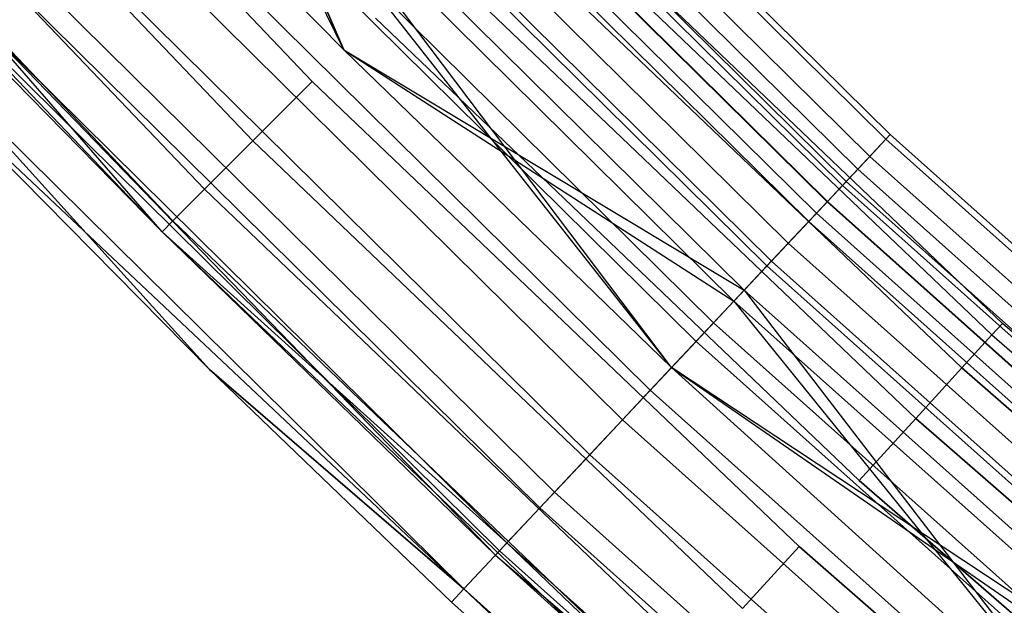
# Model space of a CAD drawing. Extents: x -176 to 176, y -176 to 176.
# Tile 30 of 208: x -82.42 to -74.76, y -84.22 to -79.67. Entities that reach past the tile are written whole.
import ezdxf

# ---------------------------------------------------------------- set-up
doc = ezdxf.new("R2010")
doc.units = 0
doc.header["$LTSCALE"] = 25.4
doc.layers.get('0').update_dxf_attribs({"linetype": 'CONTINUOUS'})

# ---------------------------------------------------------------- blocks, each defined once
blk = doc.blocks.new('BIURKOWA_B_STL')
at = {"color": 0}
for p, q in [((-83.7647, -76.3616, 197.5304), (-80.1486, -80.1486, 197.5304)), ((-83.7647, -76.3616, 197.5304), (-80.1486, -80.1486, 197.5304)), ((-80.1486, -80.1486, 201.4696), (-83.7647, -76.3616, 201.4696)), ((-80.1486, -80.1486, 201.4696), (-83.7647, -76.3616, 201.4696)), ((-83.7647, -76.3616, 0.5304), (-80.1486, -80.1486, 0.5304)), ((-83.7647, -76.3616, 0.5304), (-80.1486, -80.1486, 0.5304)), ((-80.1486, -80.1486, 4.4696), (-83.7647, -76.3616, 4.4696)), ((-80.1486, -80.1486, 4.4696), (-83.7647, -76.3616, 4.4696)), ((-75.6532, -80.5625, 199.7799), (-79.6055, -76.6596, 199.7799)), ((-75.6532, -80.5625, 199.7799), (-79.6055, -76.6596, 199.7799)), ((-79.6055, -76.6596, 2.2201), (-75.6532, -80.5625, 2.2201)), ((-79.6055, -76.6596, 2.2201), (-75.6532, -80.5625, 2.2201)), ((-75.6854, -80.5967, 198.9437), (-79.6393, -76.6922, 198.9437)), ((-75.6854, -80.5967, 198.9437), (-79.6393, -76.6922, 198.9437)), ((-79.6393, -76.6922, 3.0563), (-75.6854, -80.5967, 3.0563)), ((-79.6393, -76.6922, 3.0563), (-75.6854, -80.5967, 3.0563)), ((-84.247, -76.8013, 197.7679), (-80.6102, -80.6102, 197.7679)), ((-84.247, -76.8013, 197.7679), (-80.6102, -80.6102, 197.7679)), ((-80.6102, -80.6102, 201.2321), (-84.247, -76.8013, 201.2321)), ((-80.6102, -80.6102, 201.2321), (-84.247, -76.8013, 201.2321)), ((-84.247, -76.8013, 0.7679), (-80.6102, -80.6102, 0.7679)), ((-84.247, -76.8013, 0.7679), (-80.6102, -80.6102, 0.7679)), ((-80.6102, -80.6102, 4.2321), (-84.247, -76.8013, 4.2321)), ((-80.6102, -80.6102, 4.2321), (-84.247, -76.8013, 4.2321)), ((-75.8119, -80.7315, 200.5847), (-79.7725, -76.8204, 200.5847)), ((-75.8119, -80.7315, 200.5847), (-79.7725, -76.8204, 200.5847)), ((-79.7725, -76.8204, 1.4153), (-75.8119, -80.7315, 1.4153)), ((-79.7725, -76.8204, 1.4153), (-75.8119, -80.7315, 1.4153)), ((-75.9048, -80.8304, 198.1699), (-79.8702, -76.9145, 198.1699)), ((-75.9048, -80.8304, 198.1699), (-79.8702, -76.9145, 198.1699)), ((-79.8702, -76.9145, 3.8301), (-75.9048, -80.8304, 3.8301)), ((-79.8702, -76.9145, 3.8301), (-75.9048, -80.8304, 3.8301)), ((-76.0245, -80.9579, 2.0214), (-79.9962, -77.0358, 2.0214)), ((-76.0245, -80.9579, 2.0214), (-79.9962, -77.0358, 2.0214)), ((-76.0245, -80.9579, 199.9786), (-79.9962, -77.0358, 199.9786)), ((-76.0245, -80.9579, 199.9786), (-79.9962, -77.0358, 199.9786)), ((-75.9947, -80.9261, 2.7411), (-79.9648, -77.0056, 2.7411)), ((-75.9947, -80.9261, 2.7411), (-79.9648, -77.0056, 2.7411)), ((-79.9648, -77.0056, 199.2589), (-75.9947, -80.9261, 199.2589)), ((-79.9648, -77.0056, 199.2589), (-75.9947, -80.9261, 199.2589)), ((-80.9864, -80.9864, 200.7856), (-84.6402, -77.1598, 200.7856)), ((-84.6402, -77.1598, 198.2144), (-80.9864, -80.9864, 198.2144)), ((-84.6402, -77.1598, 198.2144), (-80.9864, -80.9864, 198.2144)), ((-80.9864, -80.9864, 200.7856), (-84.6402, -77.1598, 200.7856)), ((-80.9864, -80.9864, 3.7856), (-84.6402, -77.1598, 3.7856)), ((-84.6402, -77.1598, 1.2144), (-80.9864, -80.9864, 1.2144)), ((-84.6402, -77.1598, 1.2144), (-80.9864, -80.9864, 1.2144)), ((-80.9864, -80.9864, 3.7856), (-84.6402, -77.1598, 3.7856)), ((-76.1437, -81.0848, 201.2678), (-80.1216, -77.1566, 201.2678)), ((-76.1437, -81.0848, 201.2678), (-80.1216, -77.1566, 201.2678)), ((-80.1216, -77.1566, 0.7322), (-76.1437, -81.0848, 0.7322)), ((-80.1216, -77.1566, 0.7322), (-76.1437, -81.0848, 0.7322)), ((-76.1415, -81.0825, 3.4294), (-80.1193, -77.1544, 3.4294)), ((-76.1415, -81.0825, 3.4294), (-80.1193, -77.1544, 3.4294)), ((-80.1193, -77.1544, 198.5706), (-76.1415, -81.0825, 198.5706)), ((-80.1193, -77.1544, 198.5706), (-76.1415, -81.0825, 198.5706)), ((-76.2271, -81.1736, 1.3639), (-80.2093, -77.2411, 1.3639)), ((-76.2271, -81.1736, 1.3639), (-80.2093, -77.2411, 1.3639)), ((-80.2093, -77.2411, 200.6361), (-76.2271, -81.1736, 200.6361)), ((-80.2093, -77.2411, 200.6361), (-76.2271, -81.1736, 200.6361)), ((-76.2868, -81.2372, 197.5454), (-80.2722, -77.3016, 197.5454)), ((-76.2868, -81.2372, 197.5454), (-80.2722, -77.3016, 197.5454)), ((-80.2722, -77.3016, 4.4546), (-76.2868, -81.2372, 4.4546)), ((-80.2722, -77.3016, 4.4546), (-76.2868, -81.2372, 4.4546)), ((-84.8969, -77.3937, 200.184), (-81.232, -81.232, 200.184)), ((-84.8969, -77.3937, 200.184), (-81.232, -81.232, 200.184)), ((-84.8969, -77.3937, 198.816), (-81.232, -81.232, 198.816)), ((-84.8969, -77.3937, 198.816), (-81.232, -81.232, 198.816)), ((-84.8969, -77.3937, 3.184), (-81.232, -81.232, 3.184)), ((-84.8969, -77.3937, 3.184), (-81.232, -81.232, 3.184)), ((-84.8969, -77.3937, 1.816), (-81.232, -81.232, 1.816)), ((-84.8969, -77.3937, 1.816), (-81.232, -81.232, 1.816)), ((-84.986, -77.475, 199.5), (-81.3173, -81.3173, 199.5)), ((-84.986, -77.475, 199.5), (-81.3173, -81.3173, 199.5)), ((-84.986, -77.475, 2.5), (-81.3173, -81.3173, 2.5)), ((-84.986, -77.475, 2.5), (-81.3173, -81.3173, 2.5)), ((-80.4396, -77.4629, 3.997), (-76.4459, -81.4067, 3.997)), ((-80.4396, -77.4629, 3.997), (-76.4459, -81.4067, 3.997)), ((-80.4396, -77.4629, 198.003), (-76.4459, -81.4067, 198.003)), ((-80.4396, -77.4629, 198.003), (-76.4459, -81.4067, 198.003)), ((-76.6113, -81.5827, 201.7524), (-80.6136, -77.6304, 201.7524)), ((-76.6113, -81.5827, 201.7524), (-80.6136, -77.6304, 201.7524)), ((-80.6136, -77.6304, 0.2476), (-76.6113, -81.5827, 0.2476)), ((-80.6136, -77.6304, 0.2476), (-76.6113, -81.5827, 0.2476)), ((-80.5766, -77.5947, 0.854), (-76.5761, -81.5452, 0.854)), ((-80.5766, -77.5947, 0.854), (-76.5761, -81.5452, 0.854)), ((-76.5761, -81.5452, 201.146), (-80.5766, -77.5947, 201.146)), ((-76.5761, -81.5452, 201.146), (-80.5766, -77.5947, 201.146)), ((-76.7886, -81.7715, 197.1403), (-80.8002, -77.8101, 197.1403)), ((-77.3538, -82.3735, 197), (-80.8002, -77.8101, 197.1403)), ((-76.7886, -81.7715, 197.1403), (-80.8002, -77.8101, 197.1403)), ((-77.3538, -82.3735, 197), (-80.8002, -77.8101, 197.1403)), ((-79.9031, -79.9031, 197), (-80.8002, -77.8101, 197.1403)), ((-79.9031, -79.9031, 197), (-80.8002, -77.8101, 197.1403)), ((-80.8002, -77.8101, 4.8597), (-76.7886, -81.7715, 4.8597)), ((-80.8002, -77.8101, 4.8597), (-76.7886, -81.7715, 4.8597)), ((-80.8002, -77.8101, 4.8597), (-79.9031, -79.9031, 5)), ((-80.8002, -77.8101, 4.8597), (-79.9031, -79.9031, 5)), ((-77.3538, -82.3735, 4.5), (-80.8841, -77.8909, 4.37)), ((-80.8841, -77.8909, 4.37), (-76.8683, -81.8565, 4.37)), ((-80.8841, -77.8909, 4.37), (-76.8683, -81.8565, 4.37)), ((-79.9031, -79.9031, 4.5), (-80.8841, -77.8909, 4.37)), ((-77.3538, -82.3735, 4.5), (-80.8841, -77.8909, 4.37)), ((-79.9031, -79.9031, 4.5), (-80.8841, -77.8909, 4.37)), ((-79.9031, -79.9031, 197.5), (-80.8841, -77.8909, 197.63)), ((-80.8841, -77.8909, 197.63), (-76.8683, -81.8565, 197.63)), ((-80.8841, -77.8909, 197.63), (-76.8683, -81.8565, 197.63)), ((-79.9031, -79.9031, 197.5), (-80.8841, -77.8909, 197.63)), ((-77.0262, -82.0245, 0.5581), (-81.0502, -78.0508, 0.5581)), ((-77.0262, -82.0245, 0.5581), (-81.0502, -78.0508, 0.5581)), ((-77.0262, -82.0245, 201.4419), (-81.0502, -78.0508, 201.4419)), ((-77.0262, -82.0245, 201.4419), (-81.0502, -78.0508, 201.4419)), ((-77.1622, -82.1694, 201.9843), (-81.1933, -78.1887, 201.9843)), ((-77.1622, -82.1694, 201.9843), (-81.1933, -78.1887, 201.9843)), ((-81.1933, -78.1887, 0.0157), (-77.1622, -82.1694, 0.0157)), ((-81.1933, -78.1887, 0.0157), (-77.1622, -82.1694, 0.0157)), ((-79.9031, -79.9031, 197), (-81.3949, -78.3828, 197)), ((-81.3949, -78.3828, 5), (-79.9031, -79.9031, 5)), ((-81.3949, -78.3828, 4.5), (-79.9031, -79.9031, 4.5)), ((-81.3949, -78.3828, 5), (-79.9031, -79.9031, 5)), ((-81.3949, -78.3828, 4.5), (-79.9031, -79.9031, 4.5)), ((-81.3949, -78.3828, 197.5), (-79.9031, -79.9031, 197.5)), ((-79.9031, -79.9031, 197), (-81.3949, -78.3828, 197)), ((-81.3949, -78.3828, 197.5), (-79.9031, -79.9031, 197.5)), ((-74.7802, -82.03, 199.5), (-78.4888, -78.4888, 199.5)), ((-74.7802, -82.03, 199.5), (-78.4888, -78.4888, 199.5)), ((-74.7802, -82.03, 2.5), (-78.4888, -78.4888, 2.5)), ((-74.7802, -82.03, 2.5), (-78.4888, -78.4888, 2.5)), ((-81.5686, -78.55, 0.5146), (-77.5189, -82.5492, 0.5146)), ((-81.5686, -78.55, 0.5146), (-77.5189, -82.5492, 0.5146)), ((-77.5189, -82.5492, 201.4854), (-81.5686, -78.55, 201.4854)), ((-77.5189, -82.5492, 201.4854), (-81.5686, -78.55, 201.4854)), ((-74.8615, -82.1191, 200.184), (-78.5741, -78.5741, 200.184)), ((-78.5741, -78.5741, 198.816), (-74.8615, -82.1191, 198.816)), ((-74.8615, -82.1191, 200.184), (-78.5741, -78.5741, 200.184)), ((-78.5741, -78.5741, 198.816), (-74.8615, -82.1191, 198.816)), ((-74.8615, -82.1191, 3.184), (-78.5741, -78.5741, 3.184)), ((-78.5741, -78.5741, 1.816), (-74.8615, -82.1191, 1.816)), ((-74.8615, -82.1191, 3.184), (-78.5741, -78.5741, 3.184)), ((-78.5741, -78.5741, 1.816), (-74.8615, -82.1191, 1.816)), ((-77.7346, -82.779, 201.9373), (-81.7956, -78.7687, 201.9373)), ((-77.7346, -82.779, 201.9373), (-81.7956, -78.7687, 201.9373)), ((-81.7956, -78.7687, 0.0627), (-77.7346, -82.779, 0.0627)), ((-81.7956, -78.7687, 0.0627), (-77.7346, -82.779, 0.0627)), ((-78.8197, -78.8197, 198.2144), (-75.0954, -82.3758, 198.2144)), ((-78.8197, -78.8197, 198.2144), (-75.0954, -82.3758, 198.2144)), ((-75.0954, -82.3758, 200.7856), (-78.8197, -78.8197, 200.7856)), ((-75.0954, -82.3758, 200.7856), (-78.8197, -78.8197, 200.7856)), ((-78.8197, -78.8197, 1.2144), (-75.0954, -82.3758, 1.2144)), ((-78.8197, -78.8197, 1.2144), (-75.0954, -82.3758, 1.2144)), ((-75.0954, -82.3758, 3.7856), (-78.8197, -78.8197, 3.7856)), ((-75.0954, -82.3758, 3.7856), (-78.8197, -78.8197, 3.7856)), ((-82.0644, -79.0275, 0.7291), (-77.9901, -83.051, 0.7291)), ((-82.0644, -79.0275, 0.7291), (-77.9901, -83.051, 0.7291)), ((-77.9901, -83.051, 201.2709), (-82.0644, -79.0275, 201.2709)), ((-77.9901, -83.051, 201.2709), (-82.0644, -79.0275, 201.2709)), ((-79.196, -79.196, 197.7679), (-75.4539, -82.769, 197.7679)), ((-79.196, -79.196, 197.7679), (-75.4539, -82.769, 197.7679)), ((-75.4539, -82.769, 201.2321), (-79.196, -79.196, 201.2321)), ((-75.4539, -82.769, 201.2321), (-79.196, -79.196, 201.2321)), ((-79.196, -79.196, 0.7679), (-75.4539, -82.769, 0.7679)), ((-79.196, -79.196, 0.7679), (-75.4539, -82.769, 0.7679)), ((-75.4539, -82.769, 4.2321), (-79.196, -79.196, 4.2321)), ((-75.4539, -82.769, 4.2321), (-79.196, -79.196, 4.2321)), ((-78.2643, -83.343, 201.6168), (-82.353, -79.3054, 201.6168)), ((-78.2643, -83.343, 201.6168), (-82.353, -79.3054, 201.6168)), ((-82.353, -79.3054, 0.3832), (-78.2643, -83.343, 0.3832)), ((-82.353, -79.3054, 0.3832), (-78.2643, -83.343, 0.3832)), ((-82.4732, -79.4212, 1.1738), (-78.3786, -83.4647, 1.1738)), ((-82.4732, -79.4212, 1.1738), (-78.3786, -83.4647, 1.1738)), ((-82.4732, -79.4212, 200.8262), (-78.3786, -83.4647, 200.8262)), ((-82.4732, -79.4212, 200.8262), (-78.3786, -83.4647, 200.8262)), ((-79.6575, -79.6575, 197.5304), (-75.8936, -83.2514, 197.5304)), ((-79.6575, -79.6575, 197.5304), (-75.8936, -83.2514, 197.5304)), ((-75.8936, -83.2514, 201.4696), (-79.6575, -79.6575, 201.4696)), ((-75.8936, -83.2514, 201.4696), (-79.6575, -79.6575, 201.4696)), ((-79.6575, -79.6575, 0.5304), (-75.8936, -83.2514, 0.5304)), ((-79.6575, -79.6575, 0.5304), (-75.8936, -83.2514, 0.5304)), ((-75.8936, -83.2514, 4.4696), (-79.6575, -79.6575, 4.4696)), ((-75.8936, -83.2514, 4.4696), (-79.6575, -79.6575, 4.4696)), ((-81.3173, -81.3173, 2.5), (-82.7419, -79.68, 1.7908)), ((-82.7419, -79.68, 1.7908), (-78.6339, -83.7366, 1.7908)), ((-82.7419, -79.68, 1.7908), (-78.6339, -83.7366, 1.7908)), ((-81.3173, -81.3173, 2.5), (-82.7419, -79.68, 1.7908)), ((-78.7229, -83.8314, 199.5), (-82.7419, -79.68, 200.2092)), ((-82.7419, -79.68, 200.2092), (-78.6339, -83.7366, 200.2092)), ((-82.7419, -79.68, 200.2092), (-78.6339, -83.7366, 200.2092)), ((-81.3173, -81.3173, 199.5), (-82.7419, -79.68, 200.2092)), ((-78.7229, -83.8314, 199.5), (-82.7419, -79.68, 200.2092)), ((-81.3173, -81.3173, 199.5), (-82.7419, -79.68, 200.2092)), ((-82.8355, -79.7701, 2.5), (-81.3173, -81.3173, 2.5)), ((-82.8355, -79.7701, 2.5), (-81.3173, -81.3173, 2.5)), ((-82.8355, -79.7701, 199.5), (-81.3173, -81.3173, 199.5)), ((-82.8355, -79.7701, 199.5), (-81.3173, -81.3173, 199.5)), ((-78.6918, -83.7983, 201.0587), (-82.8028, -79.7386, 201.0587)), ((-78.6918, -83.7983, 201.0587), (-82.8028, -79.7386, 201.0587)), ((-82.8028, -79.7386, 0.9413), (-78.6918, -83.7983, 0.9413)), ((-82.8028, -79.7386, 0.9413), (-78.6918, -83.7983, 0.9413)), ((-77.3538, -82.3735, 197), (-79.9031, -79.9031, 197)), ((-79.9031, -79.9031, 5), (-76.7886, -81.7715, 4.8597)), ((-79.9031, -79.9031, 5), (-76.7886, -81.7715, 4.8597)), ((-79.9031, -79.9031, 5), (-77.3538, -82.3735, 5)), ((-79.9031, -79.9031, 4.5), (-79.9031, -79.9031, 5)), ((-79.9031, -79.9031, 4.5), (-79.9031, -79.9031, 5)), ((-79.9031, -79.9031, 4.5), (-77.3538, -82.3735, 4.5)), ((-79.9031, -79.9031, 5), (-77.3538, -82.3735, 5)), ((-79.9031, -79.9031, 4.5), (-77.3538, -82.3735, 4.5)), ((-79.9031, -79.9031, 197.5), (-76.8683, -81.8565, 197.63)), ((-79.9031, -79.9031, 197.5), (-76.8683, -81.8565, 197.63)), ((-79.9031, -79.9031, 197.5), (-77.3538, -82.3735, 197.5)), ((-79.9031, -79.9031, 197), (-79.9031, -79.9031, 197.5)), ((-79.9031, -79.9031, 197), (-79.9031, -79.9031, 197.5)), ((-77.3538, -82.3735, 197), (-79.9031, -79.9031, 197)), ((-79.9031, -79.9031, 197.5), (-77.3538, -82.3735, 197.5)), ((-78.9692, -84.0936, 200.3257), (-83.0946, -80.0196, 200.3257)), ((-78.9692, -84.0936, 200.3257), (-83.0946, -80.0196, 200.3257)), ((-83.0946, -80.0196, 1.6743), (-80.9469, -82.3884, 2.5)), ((-83.0946, -80.0196, 1.6743), (-80.9469, -82.3884, 2.5)), ((-83.0946, -80.0196, 1.6743), (-78.9692, -84.0936, 1.6743)), ((-83.0946, -80.0196, 1.6743), (-78.9692, -84.0936, 1.6743)), ((-78.9692, -84.0936, 200.3257), (-83.1957, -80.117, 199.5)), ((-83.1957, -80.117, 199.5), (-80.9469, -82.3884, 199.5)), ((-78.9692, -84.0936, 200.3257), (-83.1957, -80.117, 199.5)), ((-83.1957, -80.117, 199.5), (-80.9469, -82.3884, 199.5)), ((-83.1957, -80.117, 2.5), (-80.9469, -82.3884, 2.5)), ((-83.1957, -80.117, 2.5), (-80.9469, -82.3884, 2.5)), ((-80.1486, -80.1486, 197.5304), (-80.6102, -80.6102, 197.7679)), ((-80.1486, -80.1486, 197.5304), (-80.6102, -80.6102, 197.7679)), ((-80.1486, -80.1486, 201.4696), (-80.6102, -80.6102, 201.2321)), ((-80.1486, -80.1486, 201.4696), (-80.6102, -80.6102, 201.2321)), ((-80.1486, -80.1486, 0.5304), (-80.6102, -80.6102, 0.7679)), ((-80.1486, -80.1486, 0.5304), (-80.6102, -80.6102, 0.7679)), ((-80.1486, -80.1486, 4.4696), (-80.6102, -80.6102, 4.2321)), ((-80.1486, -80.1486, 4.4696), (-80.6102, -80.6102, 4.2321)), ((-80.1486, -80.1486, 197.5304), (-76.3616, -83.7647, 197.5304)), ((-80.1486, -80.1486, 197.5304), (-76.3616, -83.7647, 197.5304)), ((-76.3616, -83.7647, 201.4696), (-80.1486, -80.1486, 201.4696)), ((-76.3616, -83.7647, 201.4696), (-80.1486, -80.1486, 201.4696)), ((-80.1486, -80.1486, 0.5304), (-76.3616, -83.7647, 0.5304)), ((-80.1486, -80.1486, 0.5304), (-76.3616, -83.7647, 0.5304)), ((-76.3616, -83.7647, 4.4696), (-80.1486, -80.1486, 4.4696)), ((-76.3616, -83.7647, 4.4696), (-80.1486, -80.1486, 4.4696)), ((-75.8119, -80.7315, 200.5847), (-75.6532, -80.5625, 199.7799)), ((-75.8119, -80.7315, 200.5847), (-75.6532, -80.5625, 199.7799)), ((-75.6532, -80.5625, 2.2201), (-75.8119, -80.7315, 1.4153)), ((-75.6532, -80.5625, 2.2201), (-75.8119, -80.7315, 1.4153)), ((-75.6532, -80.5625, 199.7799), (-75.6854, -80.5967, 198.9437)), ((-75.6532, -80.5625, 199.7799), (-75.6854, -80.5967, 198.9437)), ((-75.6854, -80.5967, 3.0563), (-75.6532, -80.5625, 2.2201)), ((-75.6854, -80.5967, 3.0563), (-75.6532, -80.5625, 2.2201)), ((-75.6532, -80.5625, 199.7799), (-71.5098, -84.2619, 199.7799)), ((-75.6532, -80.5625, 199.7799), (-71.5098, -84.2619, 199.7799)), ((-75.6532, -80.5625, 2.2201), (-71.5098, -84.2619, 2.2201)), ((-75.6532, -80.5625, 2.2201), (-71.5098, -84.2619, 2.2201)), ((-80.6102, -80.6102, 197.7679), (-80.9864, -80.9864, 198.2144)), ((-80.6102, -80.6102, 197.7679), (-80.9864, -80.9864, 198.2144)), ((-80.6102, -80.6102, 201.2321), (-80.9864, -80.9864, 200.7856)), ((-80.6102, -80.6102, 201.2321), (-80.9864, -80.9864, 200.7856)), ((-80.6102, -80.6102, 0.7679), (-80.9864, -80.9864, 1.2144)), ((-80.6102, -80.6102, 0.7679), (-80.9864, -80.9864, 1.2144)), ((-80.6102, -80.6102, 4.2321), (-80.9864, -80.9864, 3.7856)), ((-80.6102, -80.6102, 4.2321), (-80.9864, -80.9864, 3.7856)), ((-80.6102, -80.6102, 197.7679), (-76.8013, -84.247, 197.7679)), ((-80.6102, -80.6102, 197.7679), (-76.8013, -84.247, 197.7679)), ((-76.8013, -84.247, 201.2321), (-80.6102, -80.6102, 201.2321)), ((-76.8013, -84.247, 201.2321), (-80.6102, -80.6102, 201.2321)), ((-80.6102, -80.6102, 0.7679), (-76.8013, -84.247, 0.7679)), ((-80.6102, -80.6102, 0.7679), (-76.8013, -84.247, 0.7679)), ((-76.8013, -84.247, 4.2321), (-80.6102, -80.6102, 4.2321)), ((-76.8013, -84.247, 4.2321), (-80.6102, -80.6102, 4.2321)), ((-75.6854, -80.5967, 198.9437), (-75.9048, -80.8304, 198.1699)), ((-75.6854, -80.5967, 198.9437), (-75.9048, -80.8304, 198.1699)), ((-75.9048, -80.8304, 3.8301), (-75.6854, -80.5967, 3.0563)), ((-75.9048, -80.8304, 3.8301), (-75.6854, -80.5967, 3.0563)), ((-75.6854, -80.5967, 198.9437), (-71.5402, -84.2977, 198.9437)), ((-75.6854, -80.5967, 198.9437), (-71.5402, -84.2977, 198.9437)), ((-75.6854, -80.5967, 3.0563), (-71.5402, -84.2977, 3.0563)), ((-75.6854, -80.5967, 3.0563), (-71.5402, -84.2977, 3.0563)), ((-76.1437, -81.0848, 201.2678), (-75.8119, -80.7315, 200.5847)), ((-76.1437, -81.0848, 201.2678), (-75.8119, -80.7315, 200.5847)), ((-75.8119, -80.7315, 1.4153), (-76.1437, -81.0848, 0.7322)), ((-75.8119, -80.7315, 1.4153), (-76.1437, -81.0848, 0.7322)), ((-75.8119, -80.7315, 200.5847), (-71.6599, -84.4387, 200.5847)), ((-75.8119, -80.7315, 200.5847), (-71.6599, -84.4387, 200.5847)), ((-75.8119, -80.7315, 1.4153), (-71.6599, -84.4387, 1.4153)), ((-75.8119, -80.7315, 1.4153), (-71.6599, -84.4387, 1.4153)), ((-75.9048, -80.8304, 198.1699), (-76.2868, -81.2372, 197.5454)), ((-75.9048, -80.8304, 198.1699), (-76.2868, -81.2372, 197.5454)), ((-76.2868, -81.2372, 4.4546), (-75.9048, -80.8304, 3.8301)), ((-76.2868, -81.2372, 4.4546), (-75.9048, -80.8304, 3.8301)), ((-75.9048, -80.8304, 198.1699), (-71.7476, -84.5421, 198.1699)), ((-75.9048, -80.8304, 198.1699), (-71.7476, -84.5421, 198.1699)), ((-75.9048, -80.8304, 3.8301), (-71.7476, -84.5421, 3.8301)), ((-75.9048, -80.8304, 3.8301), (-71.7476, -84.5421, 3.8301)), ((-76.2271, -81.1736, 1.3639), (-76.0245, -80.9579, 2.0214)), ((-76.2271, -81.1736, 1.3639), (-76.0245, -80.9579, 2.0214)), ((-76.0245, -80.9579, 199.9786), (-76.2271, -81.1736, 200.6361)), ((-76.0245, -80.9579, 199.9786), (-76.2271, -81.1736, 200.6361)), ((-75.9947, -80.9261, 2.7411), (-76.1415, -81.0825, 3.4294)), ((-75.9947, -80.9261, 2.7411), (-76.1415, -81.0825, 3.4294)), ((-76.1415, -81.0825, 198.5706), (-75.9947, -80.9261, 199.2589)), ((-76.1415, -81.0825, 198.5706), (-75.9947, -80.9261, 199.2589)), ((-76.0245, -80.9579, 2.0214), (-75.9947, -80.9261, 2.7411)), ((-76.0245, -80.9579, 2.0214), (-75.9947, -80.9261, 2.7411)), ((-75.9947, -80.9261, 199.2589), (-76.0245, -80.9579, 199.9786)), ((-75.9947, -80.9261, 199.2589), (-76.0245, -80.9579, 199.9786)), ((-71.8608, -84.6754, 2.0214), (-76.0245, -80.9579, 2.0214)), ((-71.8608, -84.6754, 2.0214), (-76.0245, -80.9579, 2.0214)), ((-76.0245, -80.9579, 199.9786), (-71.8608, -84.6754, 199.9786)), ((-76.0245, -80.9579, 199.9786), (-71.8608, -84.6754, 199.9786)), ((-71.8326, -84.6422, 2.7411), (-75.9947, -80.9261, 2.7411)), ((-71.8326, -84.6422, 2.7411), (-75.9947, -80.9261, 2.7411)), ((-75.9947, -80.9261, 199.2589), (-71.8326, -84.6422, 199.2589)), ((-75.9947, -80.9261, 199.2589), (-71.8326, -84.6422, 199.2589)), ((-80.9864, -80.9864, 200.7856), (-81.232, -81.232, 200.184)), ((-80.9864, -80.9864, 198.2144), (-81.232, -81.232, 198.816)), ((-80.9864, -80.9864, 198.2144), (-81.232, -81.232, 198.816)), ((-80.9864, -80.9864, 200.7856), (-81.232, -81.232, 200.184)), ((-80.9864, -80.9864, 3.7856), (-81.232, -81.232, 3.184)), ((-80.9864, -80.9864, 1.2144), (-81.232, -81.232, 1.816)), ((-80.9864, -80.9864, 1.2144), (-81.232, -81.232, 1.816)), ((-80.9864, -80.9864, 3.7856), (-81.232, -81.232, 3.184)), ((-80.9864, -80.9864, 198.2144), (-77.1598, -84.6402, 198.2144)), ((-80.9864, -80.9864, 198.2144), (-77.1598, -84.6402, 198.2144)), ((-77.1598, -84.6402, 200.7856), (-80.9864, -80.9864, 200.7856)), ((-77.1598, -84.6402, 200.7856), (-80.9864, -80.9864, 200.7856)), ((-80.9864, -80.9864, 1.2144), (-77.1598, -84.6402, 1.2144)), ((-80.9864, -80.9864, 1.2144), (-77.1598, -84.6402, 1.2144)), ((-77.1598, -84.6402, 3.7856), (-80.9864, -80.9864, 3.7856)), ((-77.1598, -84.6402, 3.7856), (-80.9864, -80.9864, 3.7856)), ((-76.6113, -81.5827, 201.7524), (-76.1437, -81.0848, 201.2678)), ((-76.6113, -81.5827, 201.7524), (-76.1437, -81.0848, 201.2678)), ((-76.1437, -81.0848, 0.7322), (-76.6113, -81.5827, 0.2476)), ((-76.1437, -81.0848, 0.7322), (-76.6113, -81.5827, 0.2476)), ((-76.1415, -81.0825, 3.4294), (-76.4459, -81.4067, 3.997)), ((-76.1415, -81.0825, 3.4294), (-76.4459, -81.4067, 3.997)), ((-76.4459, -81.4067, 198.003), (-76.1415, -81.0825, 198.5706)), ((-76.4459, -81.4067, 198.003), (-76.1415, -81.0825, 198.5706)), ((-76.1437, -81.0848, 201.2678), (-71.9735, -84.8082, 201.2678)), ((-76.1437, -81.0848, 201.2678), (-71.9735, -84.8082, 201.2678)), ((-76.1437, -81.0848, 0.7322), (-71.9735, -84.8082, 0.7322)), ((-76.1437, -81.0848, 0.7322), (-71.9735, -84.8082, 0.7322)), ((-71.9714, -84.8058, 3.4294), (-76.1415, -81.0825, 3.4294)), ((-71.9714, -84.8058, 3.4294), (-76.1415, -81.0825, 3.4294)), ((-76.1415, -81.0825, 198.5706), (-71.9714, -84.8058, 198.5706)), ((-76.1415, -81.0825, 198.5706), (-71.9714, -84.8058, 198.5706)), ((-76.2271, -81.1736, 1.3639), (-76.5761, -81.5452, 0.854)), ((-76.2271, -81.1736, 1.3639), (-76.5761, -81.5452, 0.854)), ((-76.5761, -81.5452, 201.146), (-76.2271, -81.1736, 200.6361)), ((-76.5761, -81.5452, 201.146), (-76.2271, -81.1736, 200.6361)), ((-76.2271, -81.1736, 1.3639), (-72.0523, -84.901, 1.3639)), ((-76.2271, -81.1736, 1.3639), (-72.0523, -84.901, 1.3639)), ((-72.0523, -84.901, 200.6361), (-76.2271, -81.1736, 200.6361)), ((-72.0523, -84.901, 200.6361), (-76.2271, -81.1736, 200.6361)), ((-81.3173, -81.3173, 199.5), (-81.232, -81.232, 200.184)), ((-81.3173, -81.3173, 199.5), (-81.232, -81.232, 200.184)), ((-81.232, -81.232, 198.816), (-81.3173, -81.3173, 199.5)), ((-81.232, -81.232, 198.816), (-81.3173, -81.3173, 199.5)), ((-81.3173, -81.3173, 2.5), (-81.232, -81.232, 3.184)), ((-81.3173, -81.3173, 2.5), (-81.232, -81.232, 3.184)), ((-81.232, -81.232, 1.816), (-81.3173, -81.3173, 2.5)), ((-81.232, -81.232, 1.816), (-81.3173, -81.3173, 2.5)), ((-77.3937, -84.8969, 200.184), (-81.232, -81.232, 200.184)), ((-81.232, -81.232, 198.816), (-77.3937, -84.8969, 198.816)), ((-81.232, -81.232, 198.816), (-77.3937, -84.8969, 198.816)), ((-77.3937, -84.8969, 200.184), (-81.232, -81.232, 200.184)), ((-77.3937, -84.8969, 3.184), (-81.232, -81.232, 3.184)), ((-81.232, -81.232, 1.816), (-77.3937, -84.8969, 1.816)), ((-81.232, -81.232, 1.816), (-77.3937, -84.8969, 1.816)), ((-77.3937, -84.8969, 3.184), (-81.232, -81.232, 3.184)), ((-76.2868, -81.2372, 197.5454), (-76.7886, -81.7715, 197.1403)), ((-76.2868, -81.2372, 197.5454), (-76.7886, -81.7715, 197.1403)), ((-76.7886, -81.7715, 4.8597), (-76.2868, -81.2372, 4.4546)), ((-76.7886, -81.7715, 4.8597), (-76.2868, -81.2372, 4.4546)), ((-76.2868, -81.2372, 197.5454), (-72.1087, -84.9676, 197.5454)), ((-76.2868, -81.2372, 197.5454), (-72.1087, -84.9676, 197.5454)), ((-76.2868, -81.2372, 4.4546), (-72.1087, -84.9676, 4.4546)), ((-76.2868, -81.2372, 4.4546), (-72.1087, -84.9676, 4.4546)), ((-81.3173, -81.3173, 199.5), (-77.475, -84.986, 199.5)), ((-81.3173, -81.3173, 199.5), (-77.475, -84.986, 199.5)), ((-81.3173, -81.3173, 2.5), (-78.6339, -83.7366, 1.7908)), ((-81.3173, -81.3173, 2.5), (-78.6339, -83.7366, 1.7908)), ((-81.3173, -81.3173, 2.5), (-78.7229, -83.8314, 2.5)), ((-81.3173, -81.3173, 2.5), (-78.7229, -83.8314, 2.5)), ((-81.3173, -81.3173, 2.5), (-81.3173, -81.3173, 199.5)), ((-81.3173, -81.3173, 199.5), (-78.7229, -83.8314, 199.5)), ((-81.3173, -81.3173, 2.5), (-81.3173, -81.3173, 199.5)), ((-81.3173, -81.3173, 199.5), (-78.7229, -83.8314, 199.5)), ((-81.3173, -81.3173, 2.5), (-77.475, -84.986, 2.5)), ((-81.3173, -81.3173, 2.5), (-77.475, -84.986, 2.5)), ((-76.8683, -81.8565, 4.37), (-76.4459, -81.4067, 3.997)), ((-76.8683, -81.8565, 4.37), (-76.4459, -81.4067, 3.997)), ((-76.8683, -81.8565, 197.63), (-76.4459, -81.4067, 198.003)), ((-76.8683, -81.8565, 197.63), (-76.4459, -81.4067, 198.003)), ((-72.2592, -85.1448, 3.997), (-76.4459, -81.4067, 3.997)), ((-72.2592, -85.1448, 3.997), (-76.4459, -81.4067, 3.997)), ((-76.4459, -81.4067, 198.003), (-72.2592, -85.1448, 198.003)), ((-76.4459, -81.4067, 198.003), (-72.2592, -85.1448, 198.003)), ((-77.0262, -82.0245, 0.5581), (-76.5761, -81.5452, 0.854)), ((-77.0262, -82.0245, 0.5581), (-76.5761, -81.5452, 0.854)), ((-76.5761, -81.5452, 201.146), (-77.0262, -82.0245, 201.4419)), ((-76.5761, -81.5452, 201.146), (-77.0262, -82.0245, 201.4419)), ((-72.3822, -85.2898, 0.854), (-76.5761, -81.5452, 0.854)), ((-72.3822, -85.2898, 0.854), (-76.5761, -81.5452, 0.854)), ((-76.5761, -81.5452, 201.146), (-72.3822, -85.2898, 201.146)), ((-76.5761, -81.5452, 201.146), (-72.3822, -85.2898, 201.146)), ((-77.1622, -82.1694, 201.9843), (-76.6113, -81.5827, 201.7524)), ((-77.1622, -82.1694, 201.9843), (-76.6113, -81.5827, 201.7524)), ((-76.6113, -81.5827, 0.2476), (-77.1622, -82.1694, 0.0157)), ((-76.6113, -81.5827, 0.2476), (-77.1622, -82.1694, 0.0157)), ((-76.6113, -81.5827, 201.7524), (-72.4155, -85.329, 201.7524)), ((-76.6113, -81.5827, 201.7524), (-72.4155, -85.329, 201.7524)), ((-76.6113, -81.5827, 0.2476), (-72.4155, -85.329, 0.2476)), ((-76.6113, -81.5827, 0.2476), (-72.4155, -85.329, 0.2476)), ((-77.3538, -82.3735, 197), (-76.7886, -81.7715, 197.1403)), ((-77.3538, -82.3735, 197), (-76.7886, -81.7715, 197.1403)), ((-76.7886, -81.7715, 4.8597), (-77.3538, -82.3735, 5)), ((-76.7886, -81.7715, 4.8597), (-77.3538, -82.3735, 5)), ((-76.7886, -81.7715, 197.1403), (-73.9993, -85.3997, 197)), ((-76.7886, -81.7715, 197.1403), (-73.9993, -85.3997, 197)), ((-76.7886, -81.7715, 197.1403), (-72.583, -85.5265, 197.1403)), ((-76.7886, -81.7715, 197.1403), (-72.583, -85.5265, 197.1403)), ((-76.7886, -81.7715, 4.8597), (-72.583, -85.5265, 4.8597)), ((-76.7886, -81.7715, 4.8597), (-72.583, -85.5265, 4.8597)), ((-77.3538, -82.3735, 4.5), (-76.8683, -81.8565, 4.37)), ((-77.3538, -82.3735, 4.5), (-76.8683, -81.8565, 4.37)), ((-77.3538, -82.3735, 197.5), (-76.8683, -81.8565, 197.63)), ((-77.3538, -82.3735, 197.5), (-76.8683, -81.8565, 197.63)), ((-76.8683, -81.8565, 4.37), (-72.6584, -85.6153, 4.37)), ((-76.8683, -81.8565, 4.37), (-73.9993, -85.3997, 4.5)), ((-76.8683, -81.8565, 4.37), (-73.9993, -85.3997, 4.5)), ((-76.8683, -81.8565, 4.37), (-72.6584, -85.6153, 4.37)), ((-76.8683, -81.8565, 197.63), (-72.6584, -85.6153, 197.63)), ((-76.8683, -81.8565, 197.63), (-72.6584, -85.6153, 197.63)), ((-77.5189, -82.5492, 0.5146), (-77.0262, -82.0245, 0.5581)), ((-77.5189, -82.5492, 0.5146), (-77.0262, -82.0245, 0.5581)), ((-77.0262, -82.0245, 201.4419), (-77.5189, -82.5492, 201.4854)), ((-77.0262, -82.0245, 201.4419), (-77.5189, -82.5492, 201.4854)), ((-77.0262, -82.0245, 0.5581), (-72.8076, -85.7911, 0.5581)), ((-77.0262, -82.0245, 0.5581), (-72.8076, -85.7911, 0.5581)), ((-72.8076, -85.7911, 201.4419), (-77.0262, -82.0245, 201.4419)), ((-72.8076, -85.7911, 201.4419), (-77.0262, -82.0245, 201.4419)), ((-74.8615, -82.1191, 200.184), (-74.7802, -82.03, 199.5)), ((-74.8615, -82.1191, 200.184), (-74.7802, -82.03, 199.5)), ((-74.8615, -82.1191, 198.816), (-74.7802, -82.03, 199.5)), ((-74.8615, -82.1191, 198.816), (-74.7802, -82.03, 199.5)), ((-74.8615, -82.1191, 3.184), (-74.7802, -82.03, 2.5)), ((-74.8615, -82.1191, 3.184), (-74.7802, -82.03, 2.5)), ((-74.8615, -82.1191, 1.816), (-74.7802, -82.03, 2.5)), ((-74.8615, -82.1191, 1.816), (-74.7802, -82.03, 2.5)), ((-70.912, -85.3961, 199.5), (-74.7802, -82.03, 199.5)), ((-70.912, -85.3961, 199.5), (-74.7802, -82.03, 199.5)), ((-70.912, -85.3961, 2.5), (-74.7802, -82.03, 2.5)), ((-70.912, -85.3961, 2.5), (-74.7802, -82.03, 2.5)), ((-77.7346, -82.779, 201.9373), (-77.1622, -82.1694, 201.9843)), ((-77.7346, -82.779, 201.9373), (-77.1622, -82.1694, 201.9843)), ((-77.1622, -82.1694, 0.0157), (-77.7346, -82.779, 0.0627)), ((-77.1622, -82.1694, 0.0157), (-77.7346, -82.779, 0.0627)), ((-77.1622, -82.1694, 201.9843), (-72.9362, -85.9426, 201.9843)), ((-77.1622, -82.1694, 201.9843), (-72.9362, -85.9426, 201.9843)), ((-77.1622, -82.1694, 0.0157), (-72.9362, -85.9426, 0.0157)), ((-77.1622, -82.1694, 0.0157), (-72.9362, -85.9426, 0.0157)), ((-75.0954, -82.3758, 198.2144), (-74.8615, -82.1191, 198.816)), ((-75.0954, -82.3758, 198.2144), (-74.8615, -82.1191, 198.816)), ((-74.8615, -82.1191, 200.184), (-75.0954, -82.3758, 200.7856)), ((-74.8615, -82.1191, 200.184), (-75.0954, -82.3758, 200.7856)), ((-75.0954, -82.3758, 1.2144), (-74.8615, -82.1191, 1.816)), ((-75.0954, -82.3758, 1.2144), (-74.8615, -82.1191, 1.816)), ((-74.8615, -82.1191, 3.184), (-75.0954, -82.3758, 3.7856)), ((-74.8615, -82.1191, 3.184), (-75.0954, -82.3758, 3.7856)), ((-74.8615, -82.1191, 200.184), (-70.9891, -85.4889, 200.184)), ((-74.8615, -82.1191, 198.816), (-70.9891, -85.4889, 198.816)), ((-74.8615, -82.1191, 200.184), (-70.9891, -85.4889, 200.184)), ((-74.8615, -82.1191, 198.816), (-70.9891, -85.4889, 198.816)), ((-74.8615, -82.1191, 3.184), (-70.9891, -85.4889, 3.184)), ((-74.8615, -82.1191, 1.816), (-70.9891, -85.4889, 1.816)), ((-74.8615, -82.1191, 3.184), (-70.9891, -85.4889, 3.184)), ((-74.8615, -82.1191, 1.816), (-70.9891, -85.4889, 1.816)), ((-80.9469, -82.3884, 199.5), (-79.0652, -84.1959, 199.5)), ((-78.9692, -84.0936, 200.3257), (-80.9469, -82.3884, 199.5)), ((-78.9692, -84.0936, 200.3257), (-80.9469, -82.3884, 199.5)), ((-80.9469, -82.3884, 199.5), (-79.0652, -84.1959, 199.5)), ((-80.9469, -82.3884, 199.5), (-80.9469, -82.3884, 2.5)), ((-80.9469, -82.3884, 2.5), (-79.0652, -84.1959, 2.5)), ((-80.9469, -82.3884, 199.5), (-80.9469, -82.3884, 2.5)), ((-80.9469, -82.3884, 2.5), (-79.0652, -84.1959, 2.5)), ((-80.9469, -82.3884, 2.5), (-78.9692, -84.0936, 1.6743)), ((-80.9469, -82.3884, 2.5), (-78.9692, -84.0936, 1.6743)), ((-73.9993, -85.3997, 197), (-77.3538, -82.3735, 197)), ((-72.583, -85.5265, 4.8597), (-77.3538, -82.3735, 5)), ((-77.3538, -82.3735, 5), (-73.9993, -85.3997, 5)), ((-72.583, -85.5265, 4.8597), (-77.3538, -82.3735, 5)), ((-77.3538, -82.3735, 4.5), (-77.3538, -82.3735, 5)), ((-77.3538, -82.3735, 4.5), (-77.3538, -82.3735, 5)), ((-77.3538, -82.3735, 4.5), (-73.9993, -85.3997, 4.5)), ((-77.3538, -82.3735, 5), (-73.9993, -85.3997, 5)), ((-77.3538, -82.3735, 4.5), (-73.9993, -85.3997, 4.5)), ((-77.3538, -82.3735, 197.5), (-72.6584, -85.6153, 197.63)), ((-77.3538, -82.3735, 197.5), (-72.6584, -85.6153, 197.63)), ((-77.3538, -82.3735, 197.5), (-73.9993, -85.3997, 197.5)), ((-77.3538, -82.3735, 197), (-77.3538, -82.3735, 197.5)), ((-77.3538, -82.3735, 197), (-77.3538, -82.3735, 197.5)), ((-73.9993, -85.3997, 197), (-77.3538, -82.3735, 197)), ((-77.3538, -82.3735, 197.5), (-73.9993, -85.3997, 197.5)), ((-75.0954, -82.3758, 198.2144), (-75.4539, -82.769, 197.7679)), ((-75.0954, -82.3758, 198.2144), (-75.4539, -82.769, 197.7679)), ((-75.0954, -82.3758, 200.7856), (-75.4539, -82.769, 201.2321)), ((-75.0954, -82.3758, 200.7856), (-75.4539, -82.769, 201.2321)), ((-75.0954, -82.3758, 1.2144), (-75.4539, -82.769, 0.7679)), ((-75.0954, -82.3758, 1.2144), (-75.4539, -82.769, 0.7679)), ((-75.0954, -82.3758, 3.7856), (-75.4539, -82.769, 4.2321)), ((-75.0954, -82.3758, 3.7856), (-75.4539, -82.769, 4.2321)), ((-75.0954, -82.3758, 198.2144), (-71.2109, -85.7561, 198.2144)), ((-75.0954, -82.3758, 198.2144), (-71.2109, -85.7561, 198.2144)), ((-71.2109, -85.7561, 200.7856), (-75.0954, -82.3758, 200.7856)), ((-71.2109, -85.7561, 200.7856), (-75.0954, -82.3758, 200.7856)), ((-75.0954, -82.3758, 1.2144), (-71.2109, -85.7561, 1.2144)), ((-75.0954, -82.3758, 1.2144), (-71.2109, -85.7561, 1.2144)), ((-71.2109, -85.7561, 3.7856), (-75.0954, -82.3758, 3.7856)), ((-71.2109, -85.7561, 3.7856), (-75.0954, -82.3758, 3.7856)), ((-77.9901, -83.051, 0.7291), (-77.5189, -82.5492, 0.5146)), ((-77.9901, -83.051, 0.7291), (-77.5189, -82.5492, 0.5146)), ((-77.5189, -82.5492, 201.4854), (-77.9901, -83.051, 201.2709)), ((-77.5189, -82.5492, 201.4854), (-77.9901, -83.051, 201.2709)), ((-77.5189, -82.5492, 0.5146), (-73.2733, -86.3398, 0.5146)), ((-77.5189, -82.5492, 0.5146), (-73.2733, -86.3398, 0.5146)), ((-73.2733, -86.3398, 201.4854), (-77.5189, -82.5492, 201.4854)), ((-73.2733, -86.3398, 201.4854), (-77.5189, -82.5492, 201.4854)), ((-78.2643, -83.343, 201.6168), (-77.7346, -82.779, 201.9373)), ((-78.2643, -83.343, 201.6168), (-77.7346, -82.779, 201.9373)), ((-77.7346, -82.779, 0.0627), (-78.2643, -83.343, 0.3832)), ((-77.7346, -82.779, 0.0627), (-78.2643, -83.343, 0.3832)), ((-77.7346, -82.779, 201.9373), (-73.4773, -86.5801, 201.9373)), ((-77.7346, -82.779, 201.9373), (-73.4773, -86.5801, 201.9373)), ((-77.7346, -82.779, 0.0627), (-73.4773, -86.5801, 0.0627)), ((-77.7346, -82.779, 0.0627), (-73.4773, -86.5801, 0.0627)), ((-75.4539, -82.769, 197.7679), (-75.8936, -83.2514, 197.5304)), ((-75.4539, -82.769, 197.7679), (-75.8936, -83.2514, 197.5304)), ((-75.4539, -82.769, 201.2321), (-75.8936, -83.2514, 201.4696)), ((-75.4539, -82.769, 201.2321), (-75.8936, -83.2514, 201.4696)), ((-75.4539, -82.769, 0.7679), (-75.8936, -83.2514, 0.5304)), ((-75.4539, -82.769, 0.7679), (-75.8936, -83.2514, 0.5304)), ((-75.4539, -82.769, 4.2321), (-75.8936, -83.2514, 4.4696)), ((-75.4539, -82.769, 4.2321), (-75.8936, -83.2514, 4.4696)), ((-75.4539, -82.769, 197.7679), (-71.5508, -86.1654, 197.7679)), ((-75.4539, -82.769, 197.7679), (-71.5508, -86.1654, 197.7679)), ((-71.5508, -86.1654, 201.2321), (-75.4539, -82.769, 201.2321)), ((-71.5508, -86.1654, 201.2321), (-75.4539, -82.769, 201.2321)), ((-75.4539, -82.769, 0.7679), (-71.5508, -86.1654, 0.7679)), ((-75.4539, -82.769, 0.7679), (-71.5508, -86.1654, 0.7679)), ((-71.5508, -86.1654, 4.2321), (-75.4539, -82.769, 4.2321)), ((-71.5508, -86.1654, 4.2321), (-75.4539, -82.769, 4.2321)), ((-78.3786, -83.4647, 1.1738), (-77.9901, -83.051, 0.7291)), ((-78.3786, -83.4647, 1.1738), (-77.9901, -83.051, 0.7291)), ((-77.9901, -83.051, 201.2709), (-78.3786, -83.4647, 200.8262)), ((-77.9901, -83.051, 201.2709), (-78.3786, -83.4647, 200.8262)), ((-77.9901, -83.051, 0.7291), (-73.7187, -86.8646, 0.7291)), ((-77.9901, -83.051, 0.7291), (-73.7187, -86.8646, 0.7291)), ((-73.7187, -86.8646, 201.2709), (-77.9901, -83.051, 201.2709)), ((-73.7187, -86.8646, 201.2709), (-77.9901, -83.051, 201.2709)), ((-75.8936, -83.2514, 197.5304), (-71.9678, -86.6675, 197.5304)), ((-75.8936, -83.2514, 197.5304), (-71.9678, -86.6675, 197.5304)), ((-71.9678, -86.6675, 201.4696), (-75.8936, -83.2514, 201.4696)), ((-71.9678, -86.6675, 201.4696), (-75.8936, -83.2514, 201.4696)), ((-75.8936, -83.2514, 0.5304), (-71.9678, -86.6675, 0.5304)), ((-75.8936, -83.2514, 0.5304), (-71.9678, -86.6675, 0.5304)), ((-71.9678, -86.6675, 4.4696), (-75.8936, -83.2514, 4.4696)), ((-71.9678, -86.6675, 4.4696), (-75.8936, -83.2514, 4.4696)), ((-78.6918, -83.7983, 201.0587), (-78.2643, -83.343, 201.6168)), ((-78.6918, -83.7983, 201.0587), (-78.2643, -83.343, 201.6168)), ((-78.2643, -83.343, 0.3832), (-78.6918, -83.7983, 0.9413)), ((-78.2643, -83.343, 0.3832), (-78.6918, -83.7983, 0.9413)), ((-78.2643, -83.343, 201.6168), (-73.978, -87.1701, 201.6168)), ((-78.2643, -83.343, 201.6168), (-73.978, -87.1701, 201.6168)), ((-78.2643, -83.343, 0.3832), (-73.978, -87.1701, 0.3832)), ((-78.2643, -83.343, 0.3832), (-73.978, -87.1701, 0.3832)), ((-78.6339, -83.7366, 1.7908), (-78.3786, -83.4647, 1.1738)), ((-78.6339, -83.7366, 1.7908), (-78.3786, -83.4647, 1.1738)), ((-78.6339, -83.7366, 200.2092), (-78.3786, -83.4647, 200.8262)), ((-78.6339, -83.7366, 200.2092), (-78.3786, -83.4647, 200.8262)), ((-78.3786, -83.4647, 1.1738), (-74.086, -87.2974, 1.1738)), ((-78.3786, -83.4647, 1.1738), (-74.086, -87.2974, 1.1738)), ((-74.086, -87.2974, 200.8262), (-78.3786, -83.4647, 200.8262)), ((-74.086, -87.2974, 200.8262), (-78.3786, -83.4647, 200.8262)), ((-78.7229, -83.8314, 2.5), (-78.6339, -83.7366, 1.7908)), ((-78.7229, -83.8314, 2.5), (-78.6339, -83.7366, 1.7908)), ((-78.7229, -83.8314, 199.5), (-78.6339, -83.7366, 200.2092)), ((-78.7229, -83.8314, 199.5), (-78.6339, -83.7366, 200.2092)), ((-78.6339, -83.7366, 1.7908), (-74.3273, -87.5818, 1.7908)), ((-78.6339, -83.7366, 1.7908), (-74.3273, -87.5818, 1.7908)), ((-78.6339, -83.7366, 200.2092), (-74.3273, -87.5818, 200.2092)), ((-78.6339, -83.7366, 200.2092), (-75.309, -86.9112, 199.5)), ((-78.6339, -83.7366, 200.2092), (-75.309, -86.9112, 199.5)), ((-78.6339, -83.7366, 200.2092), (-74.3273, -87.5818, 200.2092)), ((-76.3616, -83.7647, 197.5304), (-76.8013, -84.247, 197.7679)), ((-76.3616, -83.7647, 197.5304), (-76.8013, -84.247, 197.7679)), ((-76.3616, -83.7647, 201.4696), (-76.8013, -84.247, 201.2321)), ((-76.3616, -83.7647, 201.4696), (-76.8013, -84.247, 201.2321)), ((-76.3616, -83.7647, 0.5304), (-76.8013, -84.247, 0.7679)), ((-76.3616, -83.7647, 0.5304), (-76.8013, -84.247, 0.7679)), ((-76.3616, -83.7647, 4.4696), (-76.8013, -84.247, 4.2321)), ((-76.3616, -83.7647, 4.4696), (-76.8013, -84.247, 4.2321)), ((-76.3616, -83.7647, 197.5304), (-72.4116, -87.2019, 197.5304)), ((-76.3616, -83.7647, 197.5304), (-72.4116, -87.2019, 197.5304)), ((-72.4116, -87.2019, 201.4696), (-76.3616, -83.7647, 201.4696)), ((-72.4116, -87.2019, 201.4696), (-76.3616, -83.7647, 201.4696)), ((-76.3616, -83.7647, 0.5304), (-72.4116, -87.2019, 0.5304)), ((-76.3616, -83.7647, 0.5304), (-72.4116, -87.2019, 0.5304)), ((-72.4116, -87.2019, 4.4696), (-76.3616, -83.7647, 4.4696)), ((-72.4116, -87.2019, 4.4696), (-76.3616, -83.7647, 4.4696)), ((-78.9692, -84.0936, 200.3257), (-78.6918, -83.7983, 201.0587)), ((-78.9692, -84.0936, 200.3257), (-78.6918, -83.7983, 201.0587)), ((-78.6918, -83.7983, 0.9413), (-78.9692, -84.0936, 1.6743)), ((-78.6918, -83.7983, 0.9413), (-78.9692, -84.0936, 1.6743)), ((-78.7229, -83.8314, 2.5), (-74.3273, -87.5818, 1.7908)), ((-78.7229, -83.8314, 2.5), (-74.3273, -87.5818, 1.7908)), ((-78.7229, -83.8314, 2.5), (-75.309, -86.9112, 2.5)), ((-78.7229, -83.8314, 2.5), (-75.309, -86.9112, 2.5)), ((-78.7229, -83.8314, 2.5), (-78.7229, -83.8314, 199.5)), ((-78.7229, -83.8314, 199.5), (-75.309, -86.9112, 199.5)), ((-78.7229, -83.8314, 2.5), (-78.7229, -83.8314, 199.5)), ((-78.7229, -83.8314, 199.5), (-75.309, -86.9112, 199.5)), ((-78.6918, -83.7983, 201.0587), (-74.382, -87.6463, 201.0587)), ((-78.6918, -83.7983, 201.0587), (-74.382, -87.6463, 201.0587)), ((-78.6918, -83.7983, 0.9413), (-74.382, -87.6463, 0.9413)), ((-78.6918, -83.7983, 0.9413), (-74.382, -87.6463, 0.9413)), ((-79.0652, -84.1959, 199.5), (-78.9692, -84.0936, 200.3257)), ((-79.0652, -84.1959, 199.5), (-78.9692, -84.0936, 200.3257)), ((-79.0652, -84.1959, 2.5), (-78.9692, -84.0936, 1.6743)), ((-79.0652, -84.1959, 2.5), (-78.9692, -84.0936, 1.6743)), ((-78.9692, -84.0936, 200.3257), (-74.6442, -87.9551, 200.3257)), ((-78.9692, -84.0936, 200.3257), (-74.6442, -87.9551, 200.3257)), ((-78.9692, -84.0936, 200.3257), (-74.9337, -87.893, 199.5)), ((-78.9692, -84.0936, 200.3257), (-74.9337, -87.893, 199.5)), ((-78.9692, -84.0936, 1.6743), (-74.9337, -87.893, 2.5)), ((-78.9692, -84.0936, 1.6743), (-74.9337, -87.893, 2.5)), ((-78.9692, -84.0936, 1.6743), (-74.6442, -87.9551, 1.6743)), ((-78.9692, -84.0936, 1.6743), (-74.6442, -87.9551, 1.6743)), ((-79.0652, -84.1959, 199.5), (-74.9337, -87.893, 199.5)), ((-79.0652, -84.1959, 199.5), (-74.9337, -87.893, 199.5)), ((-79.0652, -84.1959, 199.5), (-79.0652, -84.1959, 2.5)), ((-79.0652, -84.1959, 2.5), (-74.9337, -87.893, 2.5)), ((-79.0652, -84.1959, 199.5), (-79.0652, -84.1959, 2.5)), ((-79.0652, -84.1959, 2.5), (-74.9337, -87.893, 2.5))]:
    blk.add_line(p, q, dxfattribs=at)

msp = doc.modelspace()

# ---------------------------------------------------------------- block references
at = {"color": 253}
msp.add_blockref('BIURKOWA_B_STL', (0, 0), dxfattribs=at)

doc.saveas('drawing.dxf')
